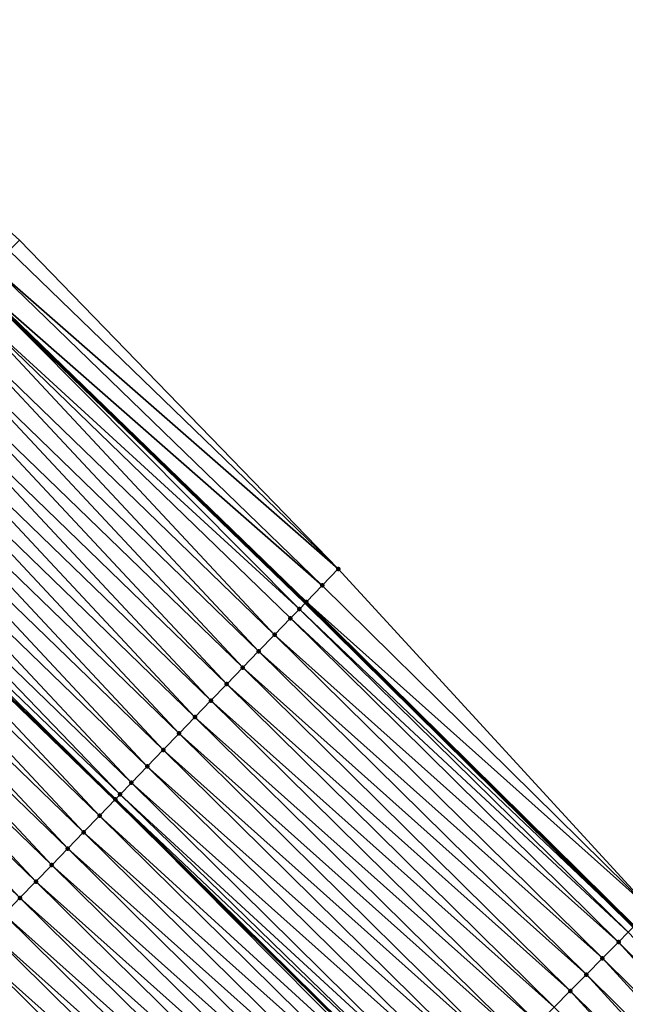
# Model space of a CAD drawing. Header units: feet. Extents: x 2017353 to 2024169, y 808050 to 818690.
# Tile 200 of 256: x 2019416 to 2019443, y 816846 to 816889. Entities that reach past the tile are written whole.
import ezdxf

# ---------------------------------------------------------------- set-up
doc = ezdxf.new("R2010")
doc.units = ezdxf.units.FT
doc.header["$MEASUREMENT"] = 0
for name, color, linetype, lineweight in [('EP_Travel Lane', 172, 'Continuous', 53), ('SB-Road Shots', 141, 'Continuous', 100), ('SB-Road X-Section', 40, 'Continuous', 13), ('STRIPING', 60, 'Continuous', 53)]:
    doc.layers.add(name, color=color, linetype=linetype, lineweight=lineweight)
doc.layers.add('I-77-MM15-17_SB-Surface-BORDER', color=7, linetype='Continuous')
doc.layers.add('I-77-MM15-17_SB-Surface-TIN', color=7, linetype='Continuous')

msp = doc.modelspace()

# ---------------------------------------------------------------- linework, layer by layer
at = {"layer": 'EP_Travel Lane'}
msp.add_polyline3d([(2019299.205944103, 816988.182783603, 258.1857839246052), (2019313.680638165, 816974.3818382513, 258.0544726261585), (2019328.167441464, 816960.5347940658, 257.9053196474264), (2019342.601729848, 816946.6917210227, 257.761268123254), (2019357.036084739, 816932.848584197, 257.6309822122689), (2019371.453173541, 816918.8672223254, 257.5165378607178), (2019385.804393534, 816904.9377977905, 257.3995169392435), (2019400.148569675, 816891.0364399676, 257.2949037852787), (2019414.524422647, 816877.1323609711, 257.1874299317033), (2019428.900270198, 816863.2282872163, 257.0784396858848), (2019443.24323385, 816849.079288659, 256.9530079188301), (2019457.470869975, 816835.0236352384, 256.8390027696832), (2019471.703754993, 816820.9457548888, 256.7502066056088), (2019485.912125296, 816806.8703382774, 256.6795946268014), (2019500.120424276, 816792.7949923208, 256.5844549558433), (2019514.308290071, 816778.5805825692, 256.5020654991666), (2019528.431972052, 816764.4202069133, 256.4280501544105), (2019542.555608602, 816750.2598768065, 256.3388117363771), (2019556.679266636, 816736.0995251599, 256.2567691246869), (2019570.802902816, 816721.9391954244, 256.1673957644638), (2019584.926576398, 816707.7788281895, 256.0905648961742), (2019599.054889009, 816693.6101117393, 256.0054210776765)], dxfattribs=at)
at = {"layer": 'I-77-MM15-17_SB-Surface-BORDER', "color": 3, "linetype": 'Continuous', "lineweight": -3}
msp.add_polyline3d([(2019300.422388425, 816989.4585326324, 258.1948991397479), (2019315.102579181, 816975.8731999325, 258.0540224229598), (2019329.593307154, 816962.021663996, 257.8940857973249), (2019344.313794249, 816948.4768486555, 257.7669682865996), (2019358.777141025, 816934.6638752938, 257.6435639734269), (2019373.251221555, 816920.7196527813, 257.5247016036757), (2019387.679423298, 816906.8695602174, 257.4052151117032), (2019401.580289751, 816892.5168312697, 257.2815954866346), (2019416.400893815, 816879.0724469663, 257.195150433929), (2019430.332007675, 816864.7086461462, 257.0723458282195), (2019443.987407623, 816849.8326191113, 256.9463757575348), (2019458.215052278, 816835.7769451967, 256.8361044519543), (2019473.152770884, 816822.4084731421, 256.7474642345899), (2019487.361099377, 816808.333090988, 256.6636853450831), (2019501.56942545, 816794.2577112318, 256.579049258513), (2019515.766285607, 816780.0348445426, 256.4936795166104), (2019529.889920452, 816765.8744625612, 256.4128446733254), (2019544.013520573, 816751.7141153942, 256.320376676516), (2019558.404484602, 816737.8202387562, 256.2613470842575), (2019572.622799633, 816723.7543294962, 256.1740974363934), (2019586.61567226, 816709.4635027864, 256.0969242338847), (2019600.190593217, 816694.7413454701, 256.0090278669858)], dxfattribs=at)
at = {"layer": 'I-77-MM15-17_SB-Surface-TIN', "color": 128, "linetype": 'Continuous', "lineweight": -3}
for points in [[(2019430.332007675, 816864.7086461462, 257.0723458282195), (2019416.400893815, 816879.0724469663, 257.195150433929), (2019415.956169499, 816878.612718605, 257.1829075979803)], [(2019430.332007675, 816864.7086461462, 257.0723458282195), (2019415.956169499, 816878.612718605, 257.1829075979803), (2019415.26096164, 816877.8939098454, 257.1846950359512)], [(2019429.636796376, 816863.9898407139, 257.0731457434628), (2019415.26096164, 816877.8939098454, 257.1846950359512), (2019414.565757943, 816877.1750970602, 257.1876756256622)], [(2019429.636796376, 816863.9898407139, 257.0731457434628), (2019430.332007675, 816864.7086461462, 257.0723458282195), (2019415.26096164, 816877.8939098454, 257.1846950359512)], [(2019428.634792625, 816862.9537898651, 257.0801748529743), (2019414.524422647, 816877.1323609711, 257.1874299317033), (2019413.870529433, 816876.4563082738, 257.1835432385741)], [(2019428.941599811, 816863.2710210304, 257.0781695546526), (2019414.565757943, 816877.1750970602, 257.1876756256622), (2019414.524422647, 816877.1323609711, 257.1874299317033)], [(2019428.941599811, 816863.2710210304, 257.0781695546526), (2019414.524422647, 816877.1323609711, 257.1874299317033), (2019428.900270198, 816863.2282872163, 257.0784396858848)], [(2019428.634792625, 816862.9537898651, 257.0801748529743), (2019428.900270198, 816863.2282872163, 257.0784396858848), (2019414.524422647, 816877.1323609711, 257.1874299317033)], [(2019428.941599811, 816863.2710210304, 257.0781695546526), (2019429.636796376, 816863.9898407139, 257.0731457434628), (2019414.565757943, 816877.1750970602, 257.1876756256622)], [(2019427.551047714, 816861.8335354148, 257.0426472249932), (2019413.870529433, 816876.4563082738, 257.1835432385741), (2019413.175217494, 816875.7376001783, 257.1554950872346)], [(2019427.551047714, 816861.8335354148, 257.0426472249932), (2019428.246366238, 816862.5522371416, 257.072584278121), (2019413.870529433, 816876.4563082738, 257.1835432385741)], [(2019428.246366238, 816862.5522371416, 257.072584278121), (2019428.634792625, 816862.9537898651, 257.0801748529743), (2019413.870529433, 816876.4563082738, 257.1835432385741)], [(2019426.855752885, 816861.1148107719, 257.0195022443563), (2019413.175217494, 816875.7376001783, 257.1554950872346), (2019412.479915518, 816875.0188824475, 257.1303027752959)], [(2019426.855752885, 816861.1148107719, 257.0195022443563), (2019427.551047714, 816861.8335354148, 257.0426472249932), (2019413.175217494, 816875.7376001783, 257.1554950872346)], [(2019426.160477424, 816860.3960673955, 257.0019096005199), (2019412.479915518, 816875.0188824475, 257.1303027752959), (2019411.784628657, 816874.300150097, 257.1094435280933)], [(2019426.160477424, 816860.3960673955, 257.0019096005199), (2019426.855752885, 816861.1148107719, 257.0195022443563), (2019412.479915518, 816875.0188824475, 257.1303027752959)], [(2019425.465217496, 816859.6773089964, 256.9887694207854), (2019411.784628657, 816874.300150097, 257.1094435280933), (2019411.089346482, 816873.5814132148, 257.0899274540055)], [(2019425.465217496, 816859.6773089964, 256.9887694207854), (2019426.160477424, 816860.3960673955, 257.0019096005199), (2019411.784628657, 816874.300150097, 257.1094435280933)], [(2019424.769961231, 816858.9585470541, 256.9766795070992), (2019411.089346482, 816873.5814132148, 257.0899274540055), (2019410.394065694, 816872.862674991, 257.0708089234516)], [(2019424.769961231, 816858.9585470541, 256.9766795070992), (2019425.465217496, 816859.6773089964, 256.9887694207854), (2019411.089346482, 816873.5814132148, 257.0899274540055)], [(2019424.074677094, 816858.2398120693, 256.9565996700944), (2019410.394065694, 816872.862674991, 257.0708089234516), (2019409.698779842, 816872.1439416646, 257.0502389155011)], [(2019424.074677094, 816858.2398120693, 256.9565996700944), (2019424.769961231, 816858.9585470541, 256.9766795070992), (2019410.394065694, 816872.862674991, 257.0708089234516)], [(2019423.379388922, 816857.5210809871, 256.9353631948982), (2019409.698779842, 816872.1439416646, 257.0502389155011), (2019409.003504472, 816871.425198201, 257.03267345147)], [(2019423.379388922, 816857.5210809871, 256.9353631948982), (2019424.074677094, 816858.2398120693, 256.9565996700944), (2019409.698779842, 816872.1439416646, 257.0502389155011)], [(2019422.684112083, 816856.802338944, 256.9173753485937), (2019409.003504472, 816871.425198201, 257.03267345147), (2019408.308216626, 816870.7064668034, 257.0115317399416)], [(2019422.684112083, 816856.802338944, 256.9173753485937), (2019423.379388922, 816857.5210809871, 256.9353631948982), (2019409.003504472, 816871.425198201, 257.03267345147)], [(2019421.988821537, 816856.0836101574, 256.8954584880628), (2019408.308216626, 816870.7064668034, 257.0115317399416), (2019407.612922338, 816869.9877416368, 256.9885433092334)], [(2019421.988821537, 816856.0836101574, 256.8954584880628), (2019422.684112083, 816856.802338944, 256.9173753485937), (2019408.308216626, 816870.7064668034, 257.0115317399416)], [(2019421.293519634, 816855.3648923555, 256.8702858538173), (2019407.612922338, 816869.9877416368, 256.9885433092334), (2019406.91762445, 816869.2690199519, 256.9645229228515)], [(2019421.293519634, 816855.3648923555, 256.8702858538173), (2019421.988821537, 816856.0836101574, 256.8954584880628), (2019407.612922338, 816869.9877416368, 256.9885433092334)], [(2019420.802776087, 816854.8576215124, 256.852572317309), (2019406.91762445, 816869.2690199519, 256.9645229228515), (2019406.380954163, 816868.7142217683, 256.9528706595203)], [(2019420.802776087, 816854.8576215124, 256.852572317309), (2019421.293519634, 816855.3648923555, 256.8702858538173), (2019406.91762445, 816869.2690199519, 256.9645229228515)], [(2019419.90288739, 816853.9274842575, 256.8117883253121), (2019406.213767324, 816868.5414288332, 256.9433361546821), (2019405.527009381, 816867.8315952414, 256.910951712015)], [(2019406.222337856, 816868.5502873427, 256.9437403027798), (2019406.213767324, 816868.5414288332, 256.9433361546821), (2019420.589646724, 816854.637324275, 256.8434597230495)], [(2019419.90288739, 816853.9274842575, 256.8117883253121), (2019420.589646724, 816854.637324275, 256.8434597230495), (2019406.213767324, 816868.5414288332, 256.9433361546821)], [(2019420.598213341, 816854.6461787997, 256.8438547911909), (2019406.380954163, 816868.7142217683, 256.9528706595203), (2019406.222337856, 816868.5502873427, 256.9437403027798)], [(2019420.598213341, 816854.6461787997, 256.8438547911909), (2019406.222337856, 816868.5502873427, 256.9437403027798), (2019420.589646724, 816854.637324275, 256.8434597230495)], [(2019420.598213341, 816854.6461787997, 256.8438547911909), (2019420.802776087, 816854.8576215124, 256.852572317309), (2019406.380954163, 816868.7142217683, 256.9528706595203)], [(2019419.207571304, 816853.2087801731, 256.7825500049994), (2019405.527009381, 816867.8315952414, 256.910951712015), (2019404.831695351, 816867.1128891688, 256.8823040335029)], [(2019419.207571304, 816853.2087801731, 256.7825500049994), (2019419.90288739, 816853.9274842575, 256.8117883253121), (2019405.527009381, 816867.8315952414, 256.910951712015)], [(2019418.512239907, 816852.4900908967, 256.7489228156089), (2019404.831695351, 816867.1128891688, 256.8823040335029), (2019404.136361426, 816866.3942023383, 256.8479532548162)], [(2019418.512239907, 816852.4900908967, 256.7489228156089), (2019419.207571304, 816853.2087801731, 256.7825500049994), (2019404.831695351, 816867.1128891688, 256.8823040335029)], [(2019417.816912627, 816851.7713976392, 256.7164755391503), (2019404.136361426, 816866.3942023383, 256.8479532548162), (2019403.441034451, 816865.6755087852, 256.8155949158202)], [(2019417.816912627, 816851.7713976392, 256.7164755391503), (2019418.512239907, 816852.4900908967, 256.7489228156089), (2019404.136361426, 816866.3942023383, 256.8479532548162)], [(2019417.121600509, 816851.052689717, 256.6883747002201), (2019403.441034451, 816865.6755087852, 256.8155949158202), (2019402.745730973, 816864.9567925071, 256.7899720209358)], [(2019417.121600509, 816851.052689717, 256.6883747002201), (2019417.816912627, 816851.7713976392, 256.7164755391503), (2019403.441034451, 816865.6755087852, 256.8155949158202)], [(2019416.426291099, 816850.3339791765, 256.6610499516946), (2019402.745730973, 816864.9567925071, 256.7899720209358), (2019402.050436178, 816864.2380678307, 256.7668382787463)], [(2019416.426291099, 816850.3339791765, 256.6610499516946), (2019417.121600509, 816851.052689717, 256.6883747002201), (2019402.745730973, 816864.9567925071, 256.7899720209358)], [(2019443.987407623, 816849.8326191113, 256.9463757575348), (2019430.332007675, 816864.7086461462, 257.0723458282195), (2019429.636796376, 816863.9898407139, 257.0731457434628)], [(2019415.730983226, 816849.6152671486, 256.6341659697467), (2019416.426291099, 816850.3339791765, 256.6610499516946), (2019402.050436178, 816864.2380678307, 256.7668382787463)], [(2019443.987407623, 816849.8326191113, 256.9463757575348), (2019429.636796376, 816863.9898407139, 257.0731457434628), (2019428.941599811, 816863.2710210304, 257.0781695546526)], [(2019428.634792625, 816862.9537898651, 257.0801748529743), (2019443.24323385, 816849.079288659, 256.9530079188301), (2019428.900270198, 816863.2282872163, 257.0784396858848)], [(2019443.284637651, 816849.1212019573, 256.9526332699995), (2019428.941599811, 816863.2710210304, 257.0781695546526), (2019428.900270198, 816863.2282872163, 257.0784396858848)], [(2019443.284637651, 816849.1212019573, 256.9526332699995), (2019428.900270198, 816863.2282872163, 257.0784396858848), (2019443.24323385, 816849.079288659, 256.9530079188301)], [(2019443.284637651, 816849.1212019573, 256.9526332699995), (2019443.987407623, 816849.8326191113, 256.9463757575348), (2019428.941599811, 816863.2710210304, 257.0781695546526)], [(2019443.007049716, 816848.840198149, 256.9551450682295), (2019428.634792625, 816862.9537898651, 257.0801748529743), (2019428.246366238, 816862.5522371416, 257.072584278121)], [(2019443.007049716, 816848.840198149, 256.9551450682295), (2019443.24323385, 816849.079288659, 256.9530079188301), (2019428.634792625, 816862.9537898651, 257.0801748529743)], [(2019442.581834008, 816848.409818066, 256.9502572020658), (2019428.246366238, 816862.5522371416, 257.072584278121), (2019427.551047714, 816861.8335354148, 257.0426472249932)], [(2019442.581834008, 816848.409818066, 256.9502572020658), (2019443.007049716, 816848.840198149, 256.9551450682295), (2019428.246366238, 816862.5522371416, 257.072584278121)], [(2019441.878949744, 816847.698513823, 256.9272081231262), (2019427.551047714, 816861.8335354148, 257.0426472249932), (2019426.855752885, 816861.1148107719, 257.0195022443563)], [(2019441.878949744, 816847.698513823, 256.9272081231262), (2019442.581834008, 816848.409818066, 256.9502572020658), (2019427.551047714, 816861.8335354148, 257.0426472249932)], [(2019441.176066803, 816846.9872082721, 256.9044984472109), (2019426.855752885, 816861.1148107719, 257.0195022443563), (2019426.160477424, 816860.3960673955, 257.0019096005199)], [(2019441.176066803, 816846.9872082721, 256.9044984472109), (2019441.878949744, 816847.698513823, 256.9272081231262), (2019426.855752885, 816861.1148107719, 257.0195022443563)], [(2019440.47320961, 816846.275877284, 256.8883911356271), (2019426.160477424, 816860.3960673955, 257.0019096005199), (2019425.465217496, 816859.6773089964, 256.9887694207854)], [(2019440.47320961, 816846.275877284, 256.8883911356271), (2019441.176066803, 816846.9872082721, 256.9044984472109), (2019426.160477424, 816860.3960673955, 257.0019096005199)], [(2019439.77036067, 816845.5645381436, 256.8743997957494), (2019425.465217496, 816859.6773089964, 256.9887694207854), (2019424.769961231, 816858.9585470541, 256.9766795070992)], [(2019439.77036067, 816845.5645381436, 256.8743997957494), (2019440.47320961, 816846.275877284, 256.8883911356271), (2019425.465217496, 816859.6773089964, 256.9887694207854)], [(2019439.067510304, 816844.8532004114, 256.8600429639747), (2019424.769961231, 816858.9585470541, 256.9766795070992), (2019424.074677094, 816858.2398120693, 256.9565996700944)], [(2019439.067510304, 816844.8532004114, 256.8600429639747), (2019439.77036067, 816845.5645381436, 256.8743997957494), (2019424.769961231, 816858.9585470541, 256.9766795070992)], [(2019438.364648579, 816844.1418739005, 256.8427735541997), (2019424.074677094, 816858.2398120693, 256.9565996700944), (2019423.379388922, 816857.5210809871, 256.9353631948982)], [(2019438.364648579, 816844.1418739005, 256.8427735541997), (2019439.067510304, 816844.8532004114, 256.8600429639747), (2019424.074677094, 816858.2398120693, 256.9565996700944)], [(2019437.661787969, 816843.4305462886, 256.8257899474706), (2019423.379388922, 816857.5210809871, 256.9353631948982), (2019422.684112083, 816856.802338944, 256.9173753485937)], [(2019437.661787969, 816843.4305462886, 256.8257899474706), (2019438.364648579, 816844.1418739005, 256.8427735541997), (2019423.379388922, 816857.5210809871, 256.9353631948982)], [(2019436.958915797, 816842.7192300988, 256.8058416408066), (2019422.684112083, 816856.802338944, 256.9173753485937), (2019421.988821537, 816856.0836101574, 256.8954584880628)], [(2019436.958915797, 816842.7192300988, 256.8058416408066), (2019437.661787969, 816843.4305462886, 256.8257899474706), (2019422.684112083, 816856.802338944, 256.9173753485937)], [(2019436.25605346, 816842.0079041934, 256.7884150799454), (2019421.988821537, 816856.0836101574, 256.8954584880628), (2019421.293519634, 816855.3648923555, 256.8702858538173)], [(2019436.25605346, 816842.0079041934, 256.7884150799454), (2019436.958915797, 816842.7192300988, 256.8058416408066), (2019421.988821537, 816856.0836101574, 256.8954584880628)], [(2019435.553183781, 816841.2965855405, 256.7691060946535), (2019421.293519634, 816855.3648923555, 256.8702858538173), (2019420.802776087, 816854.8576215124, 256.852572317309)], [(2019435.553183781, 816841.2965855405, 256.7691060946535), (2019436.25605346, 816842.0079041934, 256.7884150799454), (2019421.293519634, 816855.3648923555, 256.8702858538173)], [(2019434.686905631, 816840.419989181, 256.7331231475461), (2019420.589646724, 816854.637324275, 256.8434597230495), (2019419.90288739, 816853.9274842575, 256.8117883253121)], [(2019434.850285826, 816840.5852948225, 256.7425465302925), (2019420.598213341, 816854.6461787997, 256.8438547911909), (2019420.589646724, 816854.637324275, 256.8434597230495)], [(2019434.850285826, 816840.5852948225, 256.7425465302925), (2019420.589646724, 816854.637324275, 256.8434597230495), (2019434.841622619, 816840.5765295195, 256.742046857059)], [(2019434.686905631, 816840.419989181, 256.7331231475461), (2019434.841622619, 816840.5765295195, 256.742046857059), (2019420.589646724, 816854.637324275, 256.8434597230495)], [(2019435.147694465, 816840.8862349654, 256.7563000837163), (2019420.802776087, 816854.8576215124, 256.852572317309), (2019420.598213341, 816854.6461787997, 256.8438547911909)], [(2019434.850285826, 816840.5852948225, 256.7425465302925), (2019435.147694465, 816840.8862349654, 256.7563000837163), (2019420.598213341, 816854.6461787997, 256.8438547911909)], [(2019435.147694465, 816840.8862349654, 256.7563000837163), (2019435.553183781, 816841.2965855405, 256.7691060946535), (2019420.802776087, 816854.8576215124, 256.852572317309)], [(2019434.147344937, 816839.874046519, 256.70497800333), (2019419.90288739, 816853.9274842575, 256.8117883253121), (2019419.207571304, 816853.2087801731, 256.7825500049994)], [(2019434.147344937, 816839.874046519, 256.70497800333), (2019434.686905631, 816840.419989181, 256.7331231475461), (2019419.90288739, 816853.9274842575, 256.8117883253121)], [(2019433.444432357, 816839.1627702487, 256.6746684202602), (2019419.207571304, 816853.2087801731, 256.7825500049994), (2019418.512239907, 816852.4900908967, 256.7489228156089)], [(2019433.444432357, 816839.1627702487, 256.6746684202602), (2019434.147344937, 816839.874046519, 256.70497800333), (2019419.207571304, 816853.2087801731, 256.7825500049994)], [(2019432.741508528, 816838.4515050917, 256.6414743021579), (2019418.512239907, 816852.4900908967, 256.7489228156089), (2019417.816912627, 816851.7713976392, 256.7164755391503)], [(2019432.741508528, 816838.4515050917, 256.6414743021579), (2019433.444432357, 816839.1627702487, 256.6746684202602), (2019418.512239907, 816852.4900908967, 256.7489228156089)], [(2019432.03858288, 816837.740241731, 256.6078139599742), (2019417.816912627, 816851.7713976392, 256.7164755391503), (2019417.121600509, 816851.052689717, 256.6883747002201)], [(2019432.03858288, 816837.740241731, 256.6078139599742), (2019432.741508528, 816838.4515050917, 256.6414743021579), (2019417.816912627, 816851.7713976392, 256.7164755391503)], [(2019431.335674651, 816837.0289611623, 256.5786200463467), (2019417.121600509, 816851.052689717, 256.6883747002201), (2019416.426291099, 816850.3339791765, 256.6610499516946)], [(2019431.335674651, 816837.0289611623, 256.5786200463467), (2019432.03858288, 816837.740241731, 256.6078139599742), (2019417.121600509, 816851.052689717, 256.6883747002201)], [(2019430.6327757, 816836.3176714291, 256.5518048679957), (2019416.426291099, 816850.3339791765, 256.6610499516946), (2019415.730983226, 816849.6152671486, 256.6341659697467)], [(2019430.6327757, 816836.3176714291, 256.5518048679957), (2019431.335674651, 816837.0289611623, 256.5786200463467), (2019416.426291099, 816850.3339791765, 256.6610499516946)], [(2019429.929874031, 816835.6063843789, 256.5242932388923), (2019415.730983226, 816849.6152671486, 256.6341659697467), (2019415.035668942, 816848.8965613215, 256.605444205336)], [(2019429.929874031, 816835.6063843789, 256.5242932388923), (2019430.6327757, 816836.3176714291, 256.5518048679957), (2019415.730983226, 816849.6152671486, 256.6341659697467)], [(2019429.226966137, 816834.8951034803, 256.4951849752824), (2019415.035668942, 816848.8965613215, 256.605444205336), (2019414.340360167, 816848.1778501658, 256.5783017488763)], [(2019429.226966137, 816834.8951034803, 256.4951849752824), (2019429.929874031, 816835.6063843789, 256.5242932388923), (2019415.035668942, 816848.8965613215, 256.605444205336)], [(2019456.809446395, 816834.3541760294, 256.8317123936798), (2019443.007049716, 816848.840198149, 256.9551450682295), (2019442.581834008, 816848.409818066, 256.9502572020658)], [(2019428.524061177, 816834.1838196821, 256.4668292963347), (2019414.340360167, 816848.1778501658, 256.5783017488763), (2019413.645045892, 816847.4591443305, 256.5495824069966)], [(2019428.524061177, 816834.1838196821, 256.4668292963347), (2019429.226966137, 816834.8951034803, 256.4951849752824), (2019414.340360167, 816848.1778501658, 256.5783017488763)], [(2019456.106556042, 816833.6428778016, 256.8071023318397), (2019442.581834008, 816848.409818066, 256.9502572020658), (2019441.878949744, 816847.698513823, 256.9272081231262)], [(2019456.106556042, 816833.6428778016, 256.8071023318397), (2019456.809446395, 816834.3541760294, 256.8317123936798), (2019442.581834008, 816848.409818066, 256.9502572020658)], [(2019427.821158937, 816833.4725331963, 256.439171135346), (2019413.645045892, 816847.4591443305, 256.5495824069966), (2019412.949730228, 816846.7404398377, 256.5204650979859)], [(2019427.821158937, 816833.4725331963, 256.439171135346), (2019428.524061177, 816834.1838196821, 256.4668292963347), (2019413.645045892, 816847.4591443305, 256.5495824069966)], [(2019455.403679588, 816832.9315658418, 256.7860564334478), (2019441.878949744, 816847.698513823, 256.9272081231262), (2019441.176066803, 816846.9872082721, 256.9044984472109)], [(2019455.403679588, 816832.9315658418, 256.7860564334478), (2019456.106556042, 816833.6428778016, 256.8071023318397), (2019441.878949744, 816847.698513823, 256.9272081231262)], [(2019454.70082334, 816832.22023392, 256.7701917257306), (2019441.176066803, 816846.9872082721, 256.9044984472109), (2019440.47320961, 816846.275877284, 256.8883911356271)], [(2019454.70082334, 816832.22023392, 256.7701917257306), (2019455.403679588, 816832.9315658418, 256.7860564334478), (2019441.176066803, 816846.9872082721, 256.9044984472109)], [(2019427.118252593, 816832.7612507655, 256.4104605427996), (2019412.949730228, 816846.7404398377, 256.5204650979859), (2019412.254407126, 816846.0217425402, 256.4892152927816)], [(2019427.118252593, 816832.7612507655, 256.4104605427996), (2019427.821158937, 816833.4725331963, 256.439171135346), (2019412.949730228, 816846.7404398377, 256.5204650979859)], [(2019426.415321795, 816832.0499924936, 256.3754794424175), (2019412.254407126, 816846.0217425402, 256.4892152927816), (2019412.120409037, 816845.8832508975, 256.4816220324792)], [(2019426.415321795, 816832.0499924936, 256.3754794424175), (2019427.118252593, 816832.7612507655, 256.4104605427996), (2019412.254407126, 816846.0217425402, 256.4892152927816)], [(2019453.997966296, 816831.5089027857, 256.7541226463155), (2019440.47320961, 816846.275877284, 256.8883911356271), (2019439.77036067, 816845.5645381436, 256.8743997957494)], [(2019453.997966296, 816831.5089027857, 256.7541226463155), (2019454.70082334, 816832.22023392, 256.7701917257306), (2019440.47320961, 816846.275877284, 256.8883911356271)], [(2019411.559034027, 816845.3030935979, 256.4436335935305), (2019426.279468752, 816831.9125418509, 256.3672030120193), (2019412.054881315, 816845.815525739, 256.4779087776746)], [(2019412.054881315, 816845.815525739, 256.4779087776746), (2019426.279468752, 816831.9125418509, 256.3672030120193), (2019412.120409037, 816845.8832508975, 256.4816220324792)], [(2019426.415321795, 816832.0499924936, 256.3754794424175), (2019412.120409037, 816845.8832508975, 256.4816220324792), (2019426.279468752, 816831.9125418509, 256.3672030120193)]]:
    msp.add_3dface(points, dxfattribs=at)
at = {"layer": 'SB-Road Shots', "lineweight": 100}
for p in [(2019430.332007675, 816864.7086461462, 257.0723458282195), (2019429.636796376, 816863.9898407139, 257.0731457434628), (2019428.941599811, 816863.2710210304, 257.0781695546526), (2019428.634792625, 816862.9537898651, 257.0801748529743), (2019428.246366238, 816862.5522371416, 257.072584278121), (2019427.551047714, 816861.8335354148, 257.0426472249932), (2019426.855752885, 816861.1148107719, 257.0195022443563), (2019426.160477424, 816860.3960673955, 257.0019096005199), (2019425.465217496, 816859.6773089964, 256.9887694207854), (2019424.769961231, 816858.9585470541, 256.9766795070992), (2019424.074677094, 816858.2398120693, 256.9565996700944), (2019423.379388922, 816857.5210809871, 256.9353631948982), (2019422.684112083, 816856.802338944, 256.9173753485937), (2019421.988821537, 816856.0836101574, 256.8954584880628), (2019421.293519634, 816855.3648923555, 256.8702858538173), (2019420.598213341, 816854.6461787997, 256.8438547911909), (2019420.802776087, 816854.8576215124, 256.852572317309), (2019419.90288739, 816853.9274842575, 256.8117883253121), (2019419.207571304, 816853.2087801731, 256.7825500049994), (2019418.512239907, 816852.4900908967, 256.7489228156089), (2019417.816912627, 816851.7713976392, 256.7164755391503), (2019417.121600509, 816851.052689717, 256.6883747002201), (2019416.426291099, 816850.3339791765, 256.6610499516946), (2019442.581834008, 816848.409818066, 256.9502572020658), (2019441.878949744, 816847.698513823, 256.9272081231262), (2019441.176066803, 816846.9872082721, 256.9044984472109), (2019440.47320961, 816846.275877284, 256.8883911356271)]:
    msp.add_point(p, dxfattribs=at)
at = {"layer": 'SB-Road X-Section', "extrusion": (-0.7187942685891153, 0.6952059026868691, 0.004853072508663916), "elevation": -883664.5337240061, "flags": 128}
msp.add_lwpolyline([(-1991101.005319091, 4545.613931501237), (-1991100.005319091, 4545.6147314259), (-1991099.005319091, 4545.619755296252), (-1991098.563995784, 4545.621760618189), (-1991098.005319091, 4545.614169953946), (-1991097.005319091, 4545.584232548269), (-1991096.005319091, 4545.561087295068), (-1991095.005319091, 4545.543494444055), (-1991094.005319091, 4545.530354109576), (-1991093.005319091, 4545.518264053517), (-1991092.005319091, 4545.498183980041), (-1991091.005319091, 4545.476947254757), (-1991090.005319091, 4545.458959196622), (-1991089.005319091, 4545.437042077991), (-1991088.005319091, 4545.411869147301), (-1991087.299519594, 4545.394155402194), (-1991087.005319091, 4545.385437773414), (-1991086.005319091, 4545.35337092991), (-1991085.005319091, 4545.324132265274), (-1991084.005319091, 4545.290504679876), (-1991083.005319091, 4545.258057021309), (-1991082.005319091, 4545.229955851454), (-1991081.005319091, 4545.202630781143), (-1991080.005319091, 4545.175746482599), (-1991079.005319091, 4545.147024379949), (-1991078.005319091, 4545.119881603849), (-1991077.005319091, 4545.091161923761), (-1991076.005319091, 4545.062044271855), (-1991075.005319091, 4545.030794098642), (-1991074.718376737, 4545.019487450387), (-1991074.005319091, 4544.985211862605), (-1991073.005319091, 4544.935738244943), (-1991072.005319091, 4544.895750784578), (-1991071.005319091, 4544.849571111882), (-1991070.005319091, 4544.81091106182), (-1991069.005319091, 4544.767762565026), (-1991068.608852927, 4544.750206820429)], dxfattribs=at)
at = {"layer": 'SB-Road X-Section', "extrusion": (-0.7113823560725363, 0.7027838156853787, 0.005481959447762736), "elevation": -862526.5709389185, "flags": 128}
msp.add_lwpolyline([(-2000355.166961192, 4985.356970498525), (-2000354.166961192, 4985.363228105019), (-2000353.771969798, 4985.365739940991), (-2000353.166961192, 4985.36085200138), (-2000352.166961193, 4985.337802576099), (-2000351.166961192, 4985.315092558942), (-2000350.166961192, 4985.298985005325), (-2000349.166961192, 4985.284993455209), (-2000348.166961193, 4985.270636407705), (-2000347.166961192, 4985.253366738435), (-2000346.166961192, 4985.236382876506), (-2000345.166961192, 4985.216434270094), (-2000344.166961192, 4985.199007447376), (-2000343.166961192, 4985.179698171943), (-2000342.590065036, 4985.166891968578), (-2000342.166961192, 4985.153138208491), (-2000341.934541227, 4985.143714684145), (-2000341.166961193, 4985.115569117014), (-2000340.166961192, 4985.085259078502), (-2000339.166961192, 4985.052064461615), (-2000338.166961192, 4985.018403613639), (-2000337.166961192, 4984.989209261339), (-2000336.166961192, 4984.962393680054), (-2000335.166961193, 4984.934881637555), (-2000334.166961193, 4984.905772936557), (-2000333.166961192, 4984.877416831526), (-2000332.166961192, 4984.849758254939), (-2000331.166961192, 4984.821047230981), (-2000330.166961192, 4984.786065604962), (-2000329.166961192, 4984.743239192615), (-2000328.166961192, 4984.693583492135), (-2000327.166961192, 4984.650563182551), (-2000326.166961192, 4984.606145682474), (-2000325.166961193, 4984.562965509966), (-2000324.166961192, 4984.520900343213), (-2000324.086541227, 4984.517373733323)], dxfattribs=at)
at = {"layer": 'STRIPING'}
msp.add_polyline3d([(2019290.957096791, 816979.5340354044, 257.8675166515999), (2019305.431846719, 816965.7330367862, 257.7489490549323), (2019319.893107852, 816951.9096891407, 257.6359805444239), (2019334.327374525, 816938.0666369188, 257.4874448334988), (2019348.761742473, 816924.2234875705, 257.3598563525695), (2019363.126990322, 816910.2910834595, 257.2381764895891), (2019377.478276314, 816896.3615948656, 257.1381360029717), (2019391.837854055, 816882.4455661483, 257.0335092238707), (2019406.213767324, 816868.5414288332, 256.9433361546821), (2019420.589646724, 816854.637324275, 256.8434597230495), (2019434.841622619, 816840.5765295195, 256.742046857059), (2019449.069216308, 816826.5209180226, 256.6171637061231), (2019463.290575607, 816812.4544822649, 256.5145474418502), (2019477.498882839, 816798.3791281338, 256.4222510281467), (2019491.707266, 816784.3036987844, 256.3560393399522), (2019505.844607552, 816770.1401510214, 256.2863453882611), (2019519.968235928, 816755.9797778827, 256.2029471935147), (2019534.091867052, 816741.8194019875, 256.1204711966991), (2019548.215489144, 816727.6590351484, 256.0349666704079), (2019562.339090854, 816713.4986887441, 255.942629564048), (2019576.462732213, 816699.3383025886, 255.8635831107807), (2019590.585226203, 816685.1754487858, 255.7700997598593), (2019604.699429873, 816671.0058270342, 255.664603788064)], dxfattribs=at)

doc.saveas('drawing.dxf')
